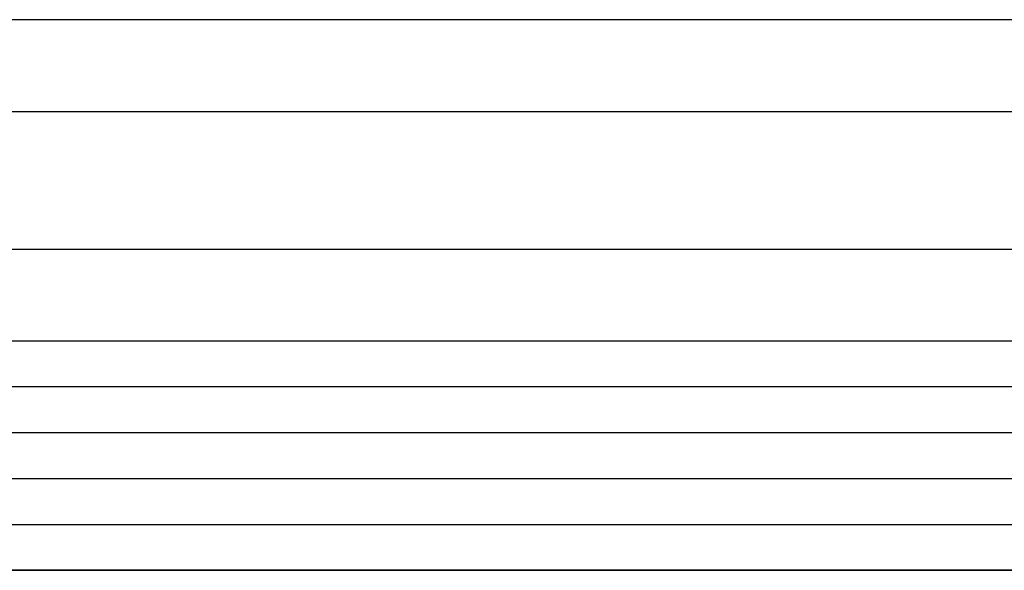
# Model space of a CAD drawing. Header units: millimetres. Extents: x -645 to 645, y -195 to 195.
# Tile 52 of 87: x 413 to 435, y -64 to -52. Entities that reach past the tile are written whole.
import ezdxf

# ---------------------------------------------------------------- set-up
doc = ezdxf.new("R2010")
doc.units = ezdxf.units.MM
doc.header["$MEASUREMENT"] = 0
doc.layers.add('Predefinito', color=7, linetype='Continuous', true_color=0x000000)

# ---------------------------------------------------------------- blocks, each defined once
blk = doc.blocks.new('156000095064')
at = {"layer": 'Predefinito'}
for p, q in [((-64, 451, 3), (-64, -451, 3)), ((-64, -451, 2.5), (-64, 451, 2.5)), ((-59, -451, 2), (-59, 451, 2)), ((-54, -451, 2.5), (-54, 451, 2.5))]:
    blk.add_line(p, q, dxfattribs=at)
for points in [[(-64, -451, 2), (-64, 0, 2), (-64, 451, 2)], [(-61, -451, 6), (-61, 0, 6), (-61, 451, 6)], [(-54, -451, 2), (-54, 0, 2), (-54, 451, 2)], [(-54, -451, 3), (-54, 0, 3), (-54, 451, 3)]]:
    blk.add_open_spline(points, degree=2, dxfattribs=at)
blk = doc.blocks.new('156000096064')
at = {"layer": 'Predefinito'}
for p, q in [((-64, -450.5, -2.5), (-64, 450.5, -2.5)), ((-63.002, -450.5, -2), (-63.002, 450.5, -2)), ((-57.002, -450.5, -3.249), (-57.002, 450.5, -3.249))]:
    blk.add_line(p, q, dxfattribs=at)
for points in [[(-64, 450.5, -2), (-64, 0, -2), (-64, -450.5, -2)], [(-64, -450.5, -3), (-64, 0, -3), (-64, 450.5, -3)], [(-62.004, 450.5, -2), (-62.004, 0, -2), (-62.004, -450.5, -2)], [(-60, 450.5, -7), (-60, 0, -7), (-60, -450.5, -7)], [(-52, 450.5, -4.498), (-52, 0, -4.498), (-52, -450.5, -4.498)]]:
    blk.add_open_spline(points, degree=2, dxfattribs=at)
blk = doc.blocks.new('Assem1')
at = {"layer": 'Predefinito', "extrusion": (-2.22045e-16, 1.06532e-15, -1), "rotation": 90.00000000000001}
blk.add_blockref('156000095064', (0, 0, 601), dxfattribs=at)
at = {"layer": 'Predefinito', "extrusion": (-2.22045e-16, 1.06909e-15, -1), "rotation": 90.00000000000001}
blk.add_blockref('156000096064', (0, 0, 602), dxfattribs=at)

msp = doc.modelspace()

# ---------------------------------------------------------------- block references
at = {"layer": 'Predefinito'}
msp.add_blockref('Assem1', (0, 0), dxfattribs=at)

doc.saveas('drawing.dxf')
